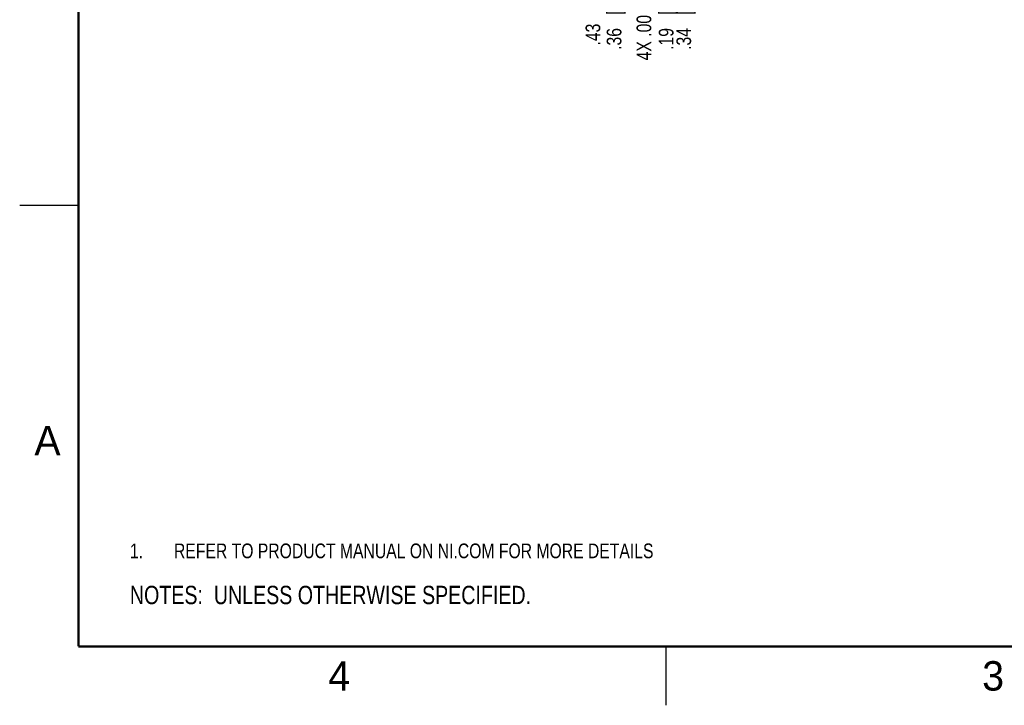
# Model space of a CAD drawing. Header units: inches. Extents: x 0 to 22, y 0 to 17.
# Tile 1 of 47: x 0 to 8.4, y 0 to 5.8. Entities that reach past the tile are written whole.
import ezdxf

# ---------------------------------------------------------------- set-up
doc = ezdxf.new("R2010")
doc.units = ezdxf.units.IN
doc.header["$LTSCALE"] = 1.21
doc.header["$MEASUREMENT"] = 0
doc.layers.get('0').update_dxf_attribs({"linetype": 'CONTINUOUS'})
doc.layers.add('DETAIL', color=7, linetype='CONTINUOUS')
doc.layers.add('DIMENSIONS', color=7, linetype='CONTINUOUS')
doc.styles.get("Standard").update_dxf_attribs({"font": 'txt', "width": 0.8})
doc.styles.add('TEXTSTYLE_2', font='txt')
doc.dimstyles.new('DIMSTYLE_1', dxfattribs={"dimtxt": 0.125, "dimasz": 0.18, "dimexe": 0.125, "dimexo": 0.0625, "dimgap": 0.03125, "dimtad": 0, "dimtih": 1, "dimtoh": 1, "dimzin": 4, "dimdsep": 46, "dimtxsty": 'STANDARD', "dimblk": '_FILLED', "dimblk1": '_FILLED', "dimblk2": '_FILLED', "dimcen": 0.09, "dimadec": 0, "dimazin": 0, "dimtp": 0.001, "dimtm": 0.001, "dimtfac": 1, "dimtofl": 0, "dimtmove": 0, "dimatfit": 3, "dimldrblk": '_FILLED', "dimfxl": 1, "dimtolj": 1, "dimtzin": 4, "dimarcsym": 0})
doc.dimstyles.new('DIMSTYLE_2', dxfattribs={"dimtxt": 0.125, "dimasz": 0.18, "dimexe": 0.125, "dimexo": 0.0625, "dimgap": 0.03125, "dimtad": 0, "dimtih": 1, "dimtoh": 1, "dimzin": 4, "dimdsep": 46, "dimtxsty": 'STANDARD', "dimblk": '_FILLED', "dimblk1": '_FILLED', "dimblk2": '_FILLED', "dimcen": 0.09, "dimadec": 0, "dimazin": 0, "dimtfac": 1, "dimtofl": 0, "dimtmove": 0, "dimatfit": 3, "dimldrblk": '_FILLED', "dimfxl": 1, "dimtolj": 1, "dimtzin": 4, "dimarcsym": 0})

# ---------------------------------------------------------------- blocks, each defined once
blk = doc.blocks.new('CUSTOM_NOTE_BL0', base_point=(3.6251, 1.3124))
at = {"color": 2, "linetype": 'CONTINUOUS', "width": 0.8}
for s, p in [('1.', (0.9376, 1.2498)), ('REFER TO PRODUCT MANUAL ON NI.COM FOR MORE DETAILS', (1.3125, 1.25))]:
    blk.add_text(s, height=0.125, dxfattribs=at).set_placement(p)
blk = doc.blocks.new('*D0')
at = {"layer": 'DIMENSIONS', "color": 2, "linetype": 'CONTINUOUS'}
blk.add_line((4.8761, 6.8382), (4.8761, 6.1904), dxfattribs=at)
at = {"layer": 'DIMENSIONS', "color": 2, "linetype": 'CONTINUOUS', "insert": (4.8136, 6.1279), "char_height": 0.125, "width": 0.825, "attachment_point": 3, "rotation": 90, "line_spacing_factor": 0.9}
blk.add_mtext('.43{\\Ftxt.shx;\\W1.000000;\\H0.125000; }[11]', dxfattribs=at)
blk = doc.blocks.new('_FILLED')
at = {"color": 0, "linetype": 'BYBLOCK'}
blk.add_solid([(0, 0), (-1, 0.174), (-1, -0.174)], dxfattribs=at)
blk = doc.blocks.new('*D1')
at = {"layer": 'DIMENSIONS', "color": 2, "linetype": 'CONTINUOUS'}
blk.add_line((5.3101, 8.2498), (5.3101, 6.1904), dxfattribs=at)
at = {"layer": 'DIMENSIONS', "color": 2, "linetype": 'CONTINUOUS', "insert": (5.2476, 6.1279), "char_height": 0.125, "width": 1.025, "attachment_point": 3, "rotation": 90, "line_spacing_factor": 0.9}
blk.add_mtext('4X .00{\\Ftxt.shx;\\W1.000000;\\H0.125000; }[0]', dxfattribs=at)
blk = doc.blocks.new('*D2')
at = {"layer": 'DIMENSIONS', "color": 2, "linetype": 'CONTINUOUS'}
blk.add_line((5.6491, 6.8387), (5.6491, 6.1904), dxfattribs=at)
at = {"layer": 'DIMENSIONS', "color": 2, "linetype": 'CONTINUOUS', "insert": (5.5866, 6.1279), "char_height": 0.125, "width": 0.925, "attachment_point": 3, "rotation": 90, "line_spacing_factor": 0.9}
blk.add_mtext('.34{\\Ftxt.shx;\\W1.000000;\\H0.125000; }[8.6]', dxfattribs=at)
blk = doc.blocks.new('*D3')
at = {"layer": 'DIMENSIONS', "color": 2, "linetype": 'CONTINUOUS'}
for p, q in [((4.9511, 7.7472), (4.9511, 6.4461)), ((4.9511, 6.4461), (5.056, 6.3048)), ((5.056, 6.3048), (5.056, 6.1904))]:
    blk.add_line(p, q, dxfattribs=at)
at = {"layer": 'DIMENSIONS', "color": 2, "linetype": 'CONTINUOUS', "insert": (4.9935, 6.1279), "char_height": 0.125, "width": 0.925, "attachment_point": 3, "rotation": 90, "line_spacing_factor": 0.9}
blk.add_mtext('.36{\\Ftxt.shx;\\W1.000000;\\H0.125000; }[9.1]', dxfattribs=at)
blk = doc.blocks.new('*D4')
at = {"layer": 'DIMENSIONS', "color": 2, "linetype": 'CONTINUOUS'}
blk.add_line((5.4991, 7.7247), (5.4991, 6.1904), dxfattribs=at)
at = {"layer": 'DIMENSIONS', "color": 2, "linetype": 'CONTINUOUS', "insert": (5.4366, 6.1279), "char_height": 0.125, "width": 0.925, "attachment_point": 3, "rotation": 90, "line_spacing_factor": 0.9}
blk.add_mtext('.19{\\Ftxt.shx;\\W1.000000;\\H0.125000; }[4.8]', dxfattribs=at)
blk = doc.blocks.new('NOTES_HEADER_BL1', base_point=(3.1215, 0.9375))
at = {"layer": 'DETAIL', "color": 2, "linetype": 'CONTINUOUS', "width": 0.8}
blk.add_text('NOTES:  UNLESS OTHERWISE SPECIFIED.', height=0.156, dxfattribs=at).set_placement((0.9375, 0.8595))

msp = doc.modelspace()

# ---------------------------------------------------------------- linework, layer by layer
at = {"color": 2, "linetype": 'CONTINUOUS'}
for p, q in [((0, 4.25), (0.5, 4.25)), ((5.5, 0), (5.5, 0.5))]:
    msp.add_line(p, q, dxfattribs=at)
at = {"color": 7, "linetype": 'CONTINUOUS', "const_width": 0.02}
for points in [[(0.5, 16.5), (0.5, 0.5)], [(0.5, 0.5), (21.5, 0.5)]]:
    msp.add_lwpolyline(points, dxfattribs=at)

# ---------------------------------------------------------------- block references
at = {"color": 2, "linetype": 'CONTINUOUS'}
msp.add_blockref('CUSTOM_NOTE_BL0', (3.6251, 1.3124), dxfattribs=at)
at = {"layer": 'DETAIL', "color": 2, "linetype": 'CONTINUOUS'}
msp.add_blockref('NOTES_HEADER_BL1', (3.1215, 0.9375), dxfattribs=at)

# ---------------------------------------------------------------- texts
at = {"color": 2, "linetype": 'CONTINUOUS', "char_height": 0.25, "width": 0.25, "attachment_point": 1, "line_spacing_factor": 0.9, "style": 'TEXTSTYLE_2'}
for s, insert in [('A', (0.125, 2.375)), ('4', (2.625, 0.375)), ('3', (8.1875, 0.375))]:
    msp.add_mtext(s, dxfattribs=dict(at, insert=insert))

# ---------------------------------------------------------------- dimensions: what is measured, and where the dimension line sits
at = {"layer": 'DIMENSIONS', "color": 2, "linetype": 'CONTINUOUS'}
for feature_location, offset, dtype, origin, picture, middle in [((4.8761, 6.8382), (0, -0.6478), 1, (5.3101, 8.3123), '*D0', (4.8761, 5.7154)), ((4.9511, 7.7472), (0.1049, -1.5568), 0, (5.3101, 7.8097), '*D3', (5.056, 5.6654)), ((5.4991, 7.7247), (0, -1.5344), 1, (5.3101, 7.7529), '*D4', (5.4991, 5.6654)), ((5.6491, 6.8387), (0, -0.6483), 1, (5.3101, 6.8848), '*D2', (5.6491, 5.6654))]:
    dim = msp.add_ordinate_dim(feature_location=feature_location, offset=offset, dtype=dtype, origin=origin, dimstyle='DIMSTYLE_1', dxfattribs=at)
    dim.commit()
    dim.dimension.update_dxf_attribs({"geometry": picture, "text_midpoint": middle})
dim = msp.add_ordinate_dim(feature_location=(5.3100726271, 8.249849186), offset=(0, -2.0594749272), dtype=1, origin=(5.3100726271, 8.312349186), text='4X <>', dimstyle='DIMSTYLE_2', dxfattribs=at)
dim.commit()
dim.dimension.update_dxf_attribs({"geometry": '*D1', "text_midpoint": (5.3100726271, 5.6153742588)})

doc.saveas('drawing.dxf')
